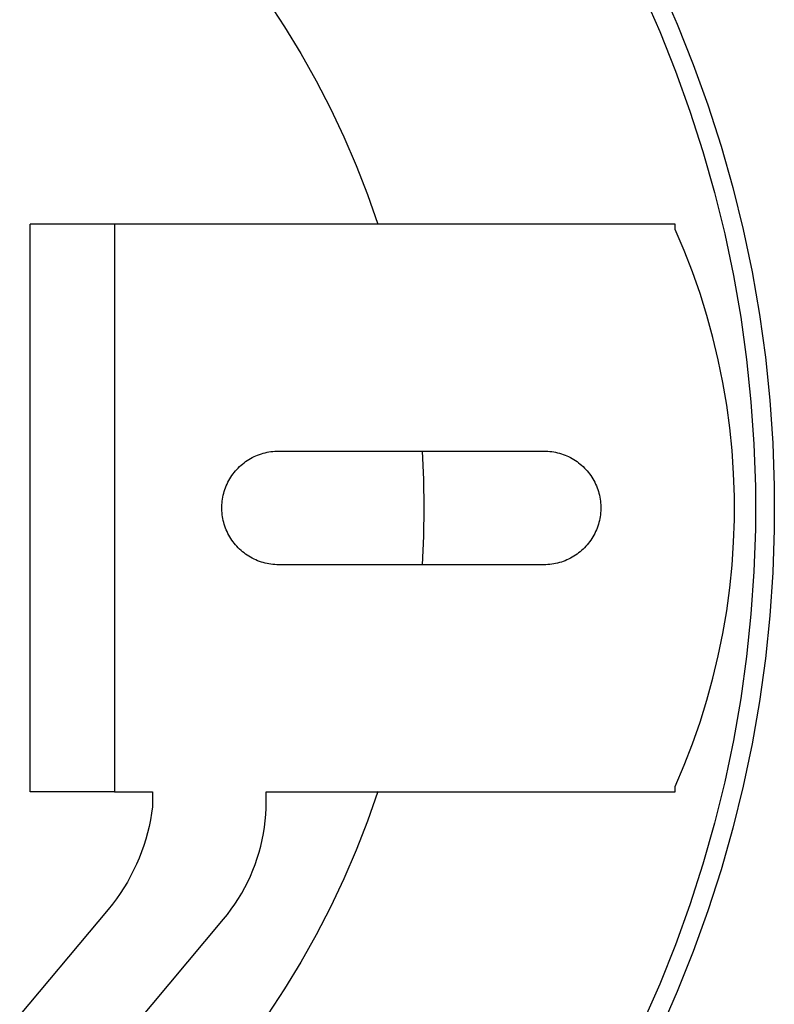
# Model space of a CAD drawing. Header units: millimetres. Extents: x 5929 to 8427, y 8701 to 10348.
# Tile 13 of 31: x 6536 to 6576, y 9955 to 10007. Entities that reach past the tile are written whole.
import ezdxf

# ---------------------------------------------------------------- set-up
doc = ezdxf.new("R2010")
doc.units = ezdxf.units.MM
doc.layers.add('Make2D$Visible$Curvas', color=7, linetype='Continuous')

msp = doc.modelspace()

# ---------------------------------------------------------------- linework, layer by layer
at = {"layer": 'Make2D$Visible$Curvas', "color": 250, "lineweight": -3, "true_color": 0x111111}
for p, q in [((6569.787, 10008.656), (6570.704, 10006.571)), ((6568.879, 10008.238), (6569.782, 10006.184)), ((6549.071, 10007.811), (6549.976, 10006.432)), ((6549.976, 10006.432), (6550.833, 10005.024)), ((6570.704, 10006.571), (6571.549, 10004.454)), ((6569.782, 10006.184), (6570.614, 10004.1)), ((6550.833, 10005.024), (6551.641, 10003.586)), ((6571.549, 10004.454), (6572.32, 10002.31)), ((6570.614, 10004.1), (6571.373, 10001.988)), ((6551.641, 10003.586), (6552.398, 10002.121)), ((6572.32, 10002.31), (6573.017, 10000.141)), ((6552.398, 10002.121), (6553.104, 10000.63)), ((6571.373, 10001.988), (6572.059, 9999.851)), ((6553.104, 10000.63), (6553.758, 9999.116)), ((6573.017, 10000.141), (6573.638, 9997.948)), ((6572.059, 9999.851), (6572.671, 9997.692)), ((6553.758, 9999.116), (6554.359, 9997.581)), ((6554.359, 9997.581), (6554.906, 9996.025)), ((6572.671, 9997.692), (6573.208, 9995.514)), ((6573.638, 9997.948), (6574.183, 9995.736)), ((6573.208, 9995.514), (6573.67, 9993.317)), ((6574.183, 9995.736), (6574.652, 9993.506)), ((6573.67, 9993.317), (6574.055, 9991.107)), ((6574.652, 9993.506), (6575.043, 9991.261)), ((6575.043, 9991.261), (6575.357, 9989.005)), ((6574.055, 9991.107), (6574.364, 9988.884)), ((6574.364, 9988.884), (6574.596, 9986.652)), ((6575.357, 9989.005), (6575.592, 9986.738)), ((6574.596, 9986.652), (6574.751, 9984.413)), ((6575.592, 9986.738), (6575.75, 9984.465)), ((6575.75, 9984.465), (6575.828, 9982.188)), ((6557.234, 9984.049), (6557.305, 9982.55)), ((6574.751, 9984.413), (6574.828, 9982.171)), ((6557.305, 9982.55), (6557.329, 9981.05)), ((6574.828, 9982.171), (6574.828, 9979.927)), ((6575.828, 9982.188), (6575.828, 9979.909)), ((6557.329, 9981.05), (6557.305, 9979.55)), ((6574.828, 9979.927), (6574.751, 9977.684)), ((6575.828, 9979.909), (6575.75, 9977.632)), ((6557.305, 9979.55), (6557.234, 9978.051)), ((6574.751, 9977.684), (6574.596, 9975.445)), ((6575.75, 9977.632), (6575.592, 9975.359)), ((6574.596, 9975.445), (6574.364, 9973.213)), ((6575.592, 9975.359), (6575.357, 9973.093)), ((6574.364, 9973.213), (6574.055, 9970.99)), ((6575.357, 9973.093), (6575.043, 9970.836)), ((6574.055, 9970.99), (6573.67, 9968.78)), ((6575.043, 9970.836), (6574.652, 9968.591)), ((6573.67, 9968.78), (6573.208, 9966.584)), ((6574.652, 9968.591), (6574.183, 9966.361)), ((6573.208, 9966.584), (6572.671, 9964.405)), ((6574.183, 9966.361), (6573.638, 9964.149)), ((6554.907, 9966.075), (6554.36, 9964.519)), ((6554.36, 9964.519), (6553.759, 9962.983)), ((6572.671, 9964.405), (6572.059, 9962.246)), ((6573.638, 9964.149), (6573.017, 9961.956)), ((6553.759, 9962.983), (6553.105, 9961.469)), ((6572.059, 9962.246), (6571.373, 9960.109)), ((6573.017, 9961.956), (6572.32, 9959.787)), ((6553.105, 9961.469), (6552.399, 9959.979)), ((6571.373, 9960.109), (6570.614, 9957.997)), ((6552.399, 9959.979), (6551.642, 9958.514)), ((6572.32, 9959.787), (6571.549, 9957.643)), ((6551.642, 9958.514), (6550.835, 9957.076)), ((6570.614, 9957.997), (6569.782, 9955.913)), ((6571.549, 9957.643), (6570.704, 9955.527)), ((6550.835, 9957.076), (6549.978, 9955.667)), ((6569.782, 9955.913), (6568.879, 9953.859)), ((6549.978, 9955.667), (6549.072, 9954.288)), ((6570.704, 9955.527), (6569.787, 9953.441))]:
    msp.add_line(p, q, dxfattribs=at)
at = {"layer": 'Make2D$Visible$Curvas', "color": 7, "lineweight": -3, "true_color": 0xf4f4f4}
for p, q in [((6541.005, 9996.025), (6536.543, 9996.025)), ((6536.543, 9966.072), (6536.543, 9996.025)), ((6570.599, 9996.025), (6541.005, 9996.025)), ((6541.005, 9996.025), (6541.005, 9966.072)), ((6570.599, 9995.744), (6570.599, 9996.025)), ((6571.073, 9994.63), (6570.599, 9995.744)), ((6571.51, 9993.501), (6571.073, 9994.63)), ((6571.908, 9992.357), (6571.51, 9993.501)), ((6572.268, 9991.201), (6571.908, 9992.357)), ((6572.589, 9990.034), (6572.268, 9991.201)), ((6572.87, 9988.856), (6572.589, 9990.034)), ((6573.112, 9987.67), (6572.87, 9988.856)), ((6573.314, 9986.476), (6573.112, 9987.67)), ((6573.476, 9985.276), (6573.314, 9986.476)), ((6573.597, 9984.072), (6573.476, 9985.276)), ((6548.852, 9983.935), (6548.952, 9983.961)), ((6548.952, 9983.961), (6549.053, 9983.984)), ((6549.053, 9983.984), (6549.155, 9984.004)), ((6549.155, 9984.004), (6549.257, 9984.02)), ((6549.257, 9984.02), (6549.36, 9984.032)), ((6549.36, 9984.032), (6549.463, 9984.041)), ((6549.463, 9984.041), (6549.567, 9984.047)), ((6549.567, 9984.047), (6549.67, 9984.049)), ((6549.67, 9984.049), (6563.67, 9984.049)), ((6563.67, 9984.049), (6563.774, 9984.047)), ((6563.774, 9984.047), (6563.877, 9984.041)), ((6563.877, 9984.041), (6563.98, 9984.032)), ((6563.98, 9984.032), (6564.083, 9984.02)), ((6564.083, 9984.02), (6564.186, 9984.004)), ((6564.186, 9984.004), (6564.287, 9983.984)), ((6564.287, 9983.984), (6564.388, 9983.961)), ((6564.388, 9983.961), (6564.488, 9983.935)), ((6573.678, 9982.864), (6573.597, 9984.072)), ((6547.76, 9983.361), (6547.841, 9983.426)), ((6547.841, 9983.426), (6547.924, 9983.488)), ((6547.924, 9983.488), (6548.009, 9983.547)), ((6548.009, 9983.547), (6548.096, 9983.602)), ((6548.096, 9983.602), (6548.185, 9983.655)), ((6548.185, 9983.655), (6548.276, 9983.705)), ((6548.276, 9983.705), (6548.369, 9983.751)), ((6548.369, 9983.751), (6548.463, 9983.795)), ((6548.463, 9983.795), (6548.558, 9983.835)), ((6548.558, 9983.835), (6548.655, 9983.872)), ((6548.655, 9983.872), (6548.753, 9983.905)), ((6548.753, 9983.905), (6548.852, 9983.935)), ((6564.488, 9983.935), (6564.587, 9983.905)), ((6564.587, 9983.905), (6564.686, 9983.872)), ((6564.686, 9983.872), (6564.782, 9983.835)), ((6564.782, 9983.835), (6564.878, 9983.795)), ((6564.878, 9983.795), (6564.972, 9983.751)), ((6564.972, 9983.751), (6565.064, 9983.705)), ((6565.064, 9983.705), (6565.155, 9983.655)), ((6565.155, 9983.655), (6565.244, 9983.602)), ((6565.244, 9983.602), (6565.332, 9983.547)), ((6565.332, 9983.547), (6565.417, 9983.488)), ((6565.417, 9983.488), (6565.5, 9983.426)), ((6565.5, 9983.426), (6565.581, 9983.361)), ((6547.262, 9982.837), (6547.325, 9982.919)), ((6547.325, 9982.919), (6547.391, 9982.999)), ((6547.391, 9982.999), (6547.459, 9983.076)), ((6547.459, 9983.076), (6547.531, 9983.151)), ((6547.531, 9983.151), (6547.605, 9983.224)), ((6547.605, 9983.224), (6547.681, 9983.294)), ((6547.681, 9983.294), (6547.76, 9983.361)), ((6565.581, 9983.361), (6565.66, 9983.294)), ((6565.66, 9983.294), (6565.736, 9983.224)), ((6565.736, 9983.224), (6565.81, 9983.151)), ((6565.81, 9983.151), (6565.881, 9983.076)), ((6565.881, 9983.076), (6565.95, 9982.999)), ((6565.95, 9982.999), (6566.016, 9982.919)), ((6566.016, 9982.919), (6566.079, 9982.837)), ((6546.945, 9982.303), (6546.99, 9982.397)), ((6546.99, 9982.397), (6547.038, 9982.488)), ((6547.038, 9982.488), (6547.09, 9982.578)), ((6547.09, 9982.578), (6547.144, 9982.666)), ((6547.144, 9982.666), (6547.201, 9982.753)), ((6547.201, 9982.753), (6547.262, 9982.837)), ((6566.079, 9982.837), (6566.139, 9982.753)), ((6566.139, 9982.753), (6566.197, 9982.666)), ((6566.197, 9982.666), (6566.251, 9982.578)), ((6566.251, 9982.578), (6566.302, 9982.488)), ((6566.302, 9982.488), (6566.35, 9982.397)), ((6566.35, 9982.397), (6566.395, 9982.303)), ((6573.719, 9981.654), (6573.678, 9982.864)), ((6546.77, 9981.817), (6546.799, 9981.916)), ((6546.799, 9981.916), (6546.83, 9982.015)), ((6546.83, 9982.015), (6546.865, 9982.112)), ((6546.865, 9982.112), (6546.904, 9982.209)), ((6546.904, 9982.209), (6546.945, 9982.303)), ((6566.395, 9982.303), (6566.437, 9982.209)), ((6566.437, 9982.209), (6566.475, 9982.112)), ((6566.475, 9982.112), (6566.51, 9982.015)), ((6566.51, 9982.015), (6566.542, 9981.916)), ((6566.542, 9981.916), (6566.57, 9981.817)), ((6546.681, 9981.307), (6546.692, 9981.41)), ((6546.692, 9981.41), (6546.706, 9981.513)), ((6546.706, 9981.513), (6546.724, 9981.615)), ((6546.724, 9981.615), (6546.745, 9981.716)), ((6546.745, 9981.716), (6546.77, 9981.817)), ((6566.57, 9981.817), (6566.595, 9981.716)), ((6566.595, 9981.716), (6566.616, 9981.615)), ((6566.616, 9981.615), (6566.634, 9981.513)), ((6566.634, 9981.513), (6566.648, 9981.41)), ((6566.648, 9981.41), (6566.659, 9981.307)), ((6573.719, 9980.443), (6573.719, 9981.654)), ((6546.671, 9981.1), (6546.674, 9981.204)), ((6546.671, 9980.997), (6546.671, 9981.1)), ((6546.674, 9980.893), (6546.671, 9980.997)), ((6546.674, 9981.204), (6546.681, 9981.307)), ((6546.681, 9980.79), (6546.674, 9980.893)), ((6566.659, 9981.307), (6566.666, 9981.204)), ((6566.666, 9980.893), (6566.659, 9980.79)), ((6566.666, 9981.204), (6566.67, 9981.1)), ((6566.67, 9980.997), (6566.666, 9980.893)), ((6566.67, 9981.1), (6566.67, 9980.997)), ((6546.692, 9980.687), (6546.681, 9980.79)), ((6546.706, 9980.584), (6546.692, 9980.687)), ((6546.724, 9980.482), (6546.706, 9980.584)), ((6546.745, 9980.381), (6546.724, 9980.482)), ((6546.77, 9980.28), (6546.745, 9980.381)), ((6566.595, 9980.381), (6566.57, 9980.28)), ((6566.616, 9980.482), (6566.595, 9980.381)), ((6566.634, 9980.584), (6566.616, 9980.482)), ((6566.648, 9980.687), (6566.634, 9980.584)), ((6566.659, 9980.79), (6566.648, 9980.687)), ((6573.678, 9979.233), (6573.719, 9980.443)), ((6546.799, 9980.181), (6546.77, 9980.28)), ((6546.83, 9980.082), (6546.799, 9980.181)), ((6546.865, 9979.985), (6546.83, 9980.082)), ((6546.904, 9979.889), (6546.865, 9979.985)), ((6546.945, 9979.794), (6546.904, 9979.889)), ((6546.99, 9979.7), (6546.945, 9979.794)), ((6566.395, 9979.794), (6566.35, 9979.7)), ((6566.437, 9979.889), (6566.395, 9979.794)), ((6566.475, 9979.985), (6566.437, 9979.889)), ((6566.51, 9980.082), (6566.475, 9979.985)), ((6566.542, 9980.181), (6566.51, 9980.082)), ((6566.57, 9980.28), (6566.542, 9980.181)), ((6547.038, 9979.609), (6546.99, 9979.7)), ((6547.09, 9979.519), (6547.038, 9979.609)), ((6547.144, 9979.431), (6547.09, 9979.519)), ((6547.201, 9979.344), (6547.144, 9979.431)), ((6547.262, 9979.26), (6547.201, 9979.344)), ((6566.139, 9979.344), (6566.079, 9979.26)), ((6566.197, 9979.431), (6566.139, 9979.344)), ((6566.251, 9979.519), (6566.197, 9979.431)), ((6566.302, 9979.609), (6566.251, 9979.519)), ((6566.35, 9979.7), (6566.302, 9979.609)), ((6547.325, 9979.178), (6547.262, 9979.26)), ((6547.391, 9979.098), (6547.325, 9979.178)), ((6547.459, 9979.021), (6547.391, 9979.098)), ((6547.531, 9978.946), (6547.459, 9979.021)), ((6547.605, 9978.873), (6547.531, 9978.946)), ((6547.681, 9978.803), (6547.605, 9978.873)), ((6547.76, 9978.736), (6547.681, 9978.803)), ((6565.66, 9978.803), (6565.581, 9978.736)), ((6565.736, 9978.873), (6565.66, 9978.803)), ((6565.81, 9978.946), (6565.736, 9978.873)), ((6565.881, 9979.021), (6565.81, 9978.946)), ((6565.95, 9979.098), (6565.881, 9979.021)), ((6566.016, 9979.178), (6565.95, 9979.098)), ((6566.079, 9979.26), (6566.016, 9979.178)), ((6573.597, 9978.025), (6573.678, 9979.233)), ((6547.841, 9978.671), (6547.76, 9978.736)), ((6547.924, 9978.609), (6547.841, 9978.671)), ((6548.009, 9978.551), (6547.924, 9978.609)), ((6548.096, 9978.495), (6548.009, 9978.551)), ((6548.185, 9978.442), (6548.096, 9978.495)), ((6548.276, 9978.392), (6548.185, 9978.442)), ((6548.369, 9978.346), (6548.276, 9978.392)), ((6548.463, 9978.302), (6548.369, 9978.346)), ((6548.558, 9978.262), (6548.463, 9978.302)), ((6548.655, 9978.226), (6548.558, 9978.262)), ((6564.782, 9978.262), (6564.686, 9978.226)), ((6564.878, 9978.302), (6564.782, 9978.262)), ((6564.972, 9978.346), (6564.878, 9978.302)), ((6565.064, 9978.392), (6564.972, 9978.346)), ((6565.155, 9978.442), (6565.064, 9978.392)), ((6565.244, 9978.495), (6565.155, 9978.442)), ((6565.332, 9978.551), (6565.244, 9978.495)), ((6565.417, 9978.609), (6565.332, 9978.551)), ((6565.5, 9978.671), (6565.417, 9978.609)), ((6565.581, 9978.736), (6565.5, 9978.671)), ((6548.753, 9978.192), (6548.655, 9978.226)), ((6548.852, 9978.162), (6548.753, 9978.192)), ((6548.952, 9978.136), (6548.852, 9978.162)), ((6549.053, 9978.113), (6548.952, 9978.136)), ((6549.155, 9978.093), (6549.053, 9978.113)), ((6549.257, 9978.077), (6549.155, 9978.093)), ((6549.36, 9978.065), (6549.257, 9978.077)), ((6549.463, 9978.056), (6549.36, 9978.065)), ((6549.567, 9978.05), (6549.463, 9978.056)), ((6549.67, 9978.049), (6549.567, 9978.05)), ((6563.67, 9978.049), (6549.67, 9978.049)), ((6563.774, 9978.05), (6563.67, 9978.049)), ((6563.877, 9978.056), (6563.774, 9978.05)), ((6563.98, 9978.065), (6563.877, 9978.056)), ((6564.083, 9978.077), (6563.98, 9978.065)), ((6564.186, 9978.093), (6564.083, 9978.077)), ((6564.287, 9978.113), (6564.186, 9978.093)), ((6564.388, 9978.136), (6564.287, 9978.113)), ((6564.488, 9978.162), (6564.388, 9978.136)), ((6564.587, 9978.192), (6564.488, 9978.162)), ((6564.686, 9978.226), (6564.587, 9978.192)), ((6573.476, 9976.821), (6573.597, 9978.025)), ((6573.314, 9975.621), (6573.476, 9976.821)), ((6573.112, 9974.427), (6573.314, 9975.621)), ((6572.87, 9973.241), (6573.112, 9974.427)), ((6572.589, 9972.063), (6572.87, 9973.241)), ((6572.268, 9970.896), (6572.589, 9972.063)), ((6571.908, 9969.74), (6572.268, 9970.896)), ((6571.51, 9968.596), (6571.908, 9969.74)), ((6571.073, 9967.467), (6571.51, 9968.596)), ((6570.599, 9966.353), (6571.073, 9967.467)), ((6570.599, 9966.072), (6570.599, 9966.353)), ((6541.005, 9966.072), (6536.543, 9966.072)), ((6541.005, 9966.072), (6543.005, 9966.072)), ((6543.005, 9966.072), (6543.005, 9965.28)), ((6549.005, 9966.072), (6570.599, 9966.072)), ((6549.005, 9965.533), (6549.005, 9966.072)), ((6543.005, 9965.28), (6542.958, 9964.931)), ((6548.999, 9965.197), (6549.005, 9965.533)), ((6542.958, 9964.931), (6542.899, 9964.584)), ((6548.952, 9964.526), (6548.981, 9964.861)), ((6548.981, 9964.861), (6548.999, 9965.197)), ((6542.829, 9964.24), (6542.746, 9963.898)), ((6542.899, 9964.584), (6542.829, 9964.24)), ((6548.911, 9964.192), (6548.952, 9964.526)), ((6542.746, 9963.898), (6542.653, 9963.559)), ((6548.795, 9963.53), (6548.859, 9963.86)), ((6548.859, 9963.86), (6548.911, 9964.192)), ((6542.547, 9963.223), (6542.43, 9962.891)), ((6542.653, 9963.559), (6542.547, 9963.223)), ((6548.632, 9962.877), (6548.719, 9963.202)), ((6548.719, 9963.202), (6548.795, 9963.53)), ((6542.43, 9962.891), (6542.302, 9962.563)), ((6548.534, 9962.555), (6548.632, 9962.877)), ((6542.163, 9962.24), (6542.013, 9961.922)), ((6542.302, 9962.563), (6542.163, 9962.24)), ((6548.304, 9961.923), (6548.424, 9962.237)), ((6548.424, 9962.237), (6548.534, 9962.555)), ((6541.852, 9961.609), (6541.68, 9961.302)), ((6542.013, 9961.922), (6541.852, 9961.609)), ((6548.031, 9961.309), (6548.173, 9961.613)), ((6548.173, 9961.613), (6548.304, 9961.923)), ((6541.68, 9961.302), (6541.498, 9961.001)), ((6547.878, 9961.009), (6548.031, 9961.309)), ((6541.306, 9960.706), (6541.104, 9960.418)), ((6541.498, 9961.001), (6541.306, 9960.706)), ((6547.542, 9960.426), (6547.715, 9960.714)), ((6547.715, 9960.714), (6547.878, 9961.009)), ((6540.892, 9960.137), (6540.671, 9959.863)), ((6541.104, 9960.418), (6540.892, 9960.137)), ((6547.166, 9959.868), (6547.359, 9960.144)), ((6547.359, 9960.144), (6547.542, 9960.426)), ((6540.671, 9959.863), (6532.288, 9949.857)), ((6546.753, 9959.338), (6546.964, 9959.599)), ((6546.964, 9959.599), (6547.166, 9959.868)), ((6534.829, 9945.103), (6546.753, 9959.338))]:
    msp.add_line(p, q, dxfattribs=at)

doc.saveas('drawing.dxf')
